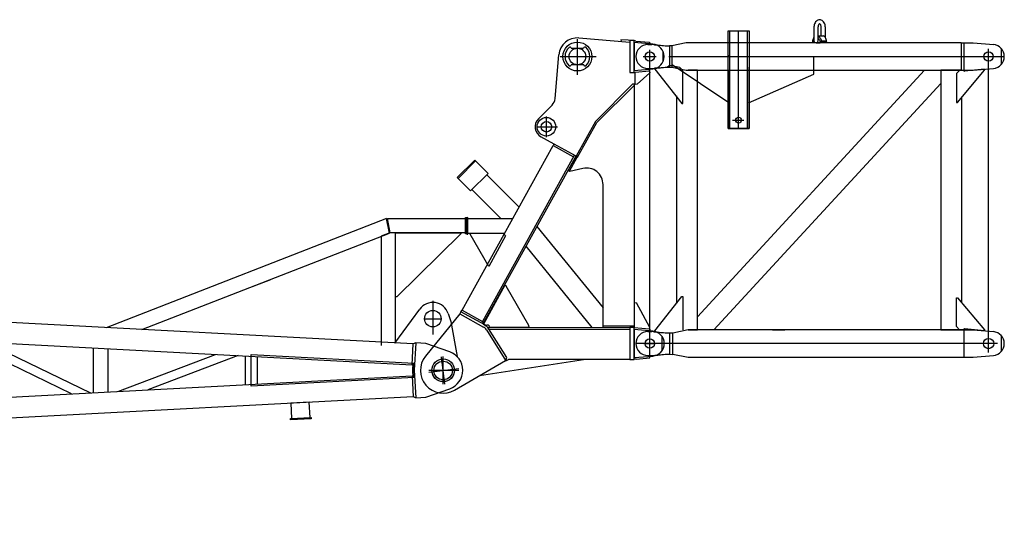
# Model space of a CAD drawing. Extents: x 12936 to 154086, y 9945 to 78013.
# Tile 31 of 64: x 82951 to 87716, y 33304 to 35748. Entities that reach past the tile are written whole.
import ezdxf

# ---------------------------------------------------------------- set-up
doc = ezdxf.new("R2010")
doc.units = 0
doc.header["$LTSCALE"] = 100
doc.header["$MEASUREMENT"] = 0
doc.linetypes.add('CENTER', pattern=[50.5, 30, -9, 2.5, -9])
doc.layers.get('0').update_dxf_attribs({"linetype": 'CONTINUOUS'})
for name, color, linetype in [('1', 7, 'CONTINUOUS'), ('11', 7, 'CONTINUOUS'), ('16', 7, 'CONTINUOUS')]:
    doc.layers.add(name, color=color, linetype=linetype)

# ---------------------------------------------------------------- blocks, each defined once
blk = doc.blocks.new('*G127127')
at = {"layer": '16', "color": 7, "linetype": 'CENTER'}
for p, q in [((85008.184747, 33983.411227), (84991.93389, 34115.763832)), ((84930.93031, 34041.519308), (85075.222203, 34059.236125))]:
    blk.add_line(p, q, dxfattribs=at)
at = {"layer": '16', "color": 7, "linetype": 'CONTINUOUS'}
blk.add_circle((85000.008545, 34050.001049), 55.004883, dxfattribs=at)
blk = doc.blocks.new('*G126126')
at = {"color": 7, "linetype": 'CONTINUOUS'}
blk.add_blockref('*G127127', (0, 0), dxfattribs=at)
blk = doc.blocks.new('*G128128')
at = {"layer": '16', "color": 7, "linetype": 'CONTINUOUS'}
blk.add_circle((85499.775577, 35229.371931), 44.993757, dxfattribs=at)
blk = doc.blocks.new('*G125125')
at = {"layer": '16', "color": 7, "linetype": 'CENTER'}
for p, q in [((85649.711057, 35481.347658), (85649.674203, 35653.75426)), ((85999.704669, 35538.619546), (85999.692056, 35602.503692)), ((85999.695725, 35539.295494), (85999.695211, 35601.050242)), ((85566.043238, 35569.435207), (85740.492337, 35569.478024)), ((85968.55247, 35569.517355), (86031.614267, 35569.531763)), ((85970.755524, 35569.520363), (86028.673125, 35569.521249)), ((85499.783638, 35179.347035), (85499.755085, 35279.498066)), ((85451.259374, 35229.360206), (85552.636849, 35229.382176)), ((85971.658164, 34179.520166), (86027.461619, 34179.532438)), ((86000.027416, 34153.256039), (86000.023668, 34206.409027))]:
    blk.add_line(p, q, dxfattribs=at)
at = {"layer": '16', "color": 7, "linetype": 'CONTINUOUS'}
for p, q in [((85656.840852, 35659.168008), (85903.720374, 35639.504988)), ((85895.664404, 35648.165264), (85860.489849, 35650.970474)), ((85860.489849, 35650.970474), (85861.454871, 35643.110997)), ((85903.713096, 35646.998456), (85895.664404, 35648.165264)), ((85923.709294, 35647.005432), (85903.713096, 35646.998456)), ((85903.713096, 35646.998456), (85903.752033, 35492.003391)), ((85923.748414, 35492.008878), (85923.709294, 35647.005432)), ((85933.036139, 35644.290854), (85923.709294, 35647.005432)), ((85933.036139, 35644.290854), (85999.125626, 35639.044531)), ((85619.318413, 35610.174986), (85679.962358, 35609.461808)), ((85903.720374, 35639.504988), (85903.752033, 35492.003391)), ((86014.017832, 35629.836298), (85923.710353, 35637.0025)), ((85923.710353, 35637.0025), (85923.739337, 35502.003269)), ((85999.125626, 35639.044531), (86000.090283, 35631.188032)), ((86063.68991, 35595.87919), (86063.700734, 35543.19783)), ((85541.548605, 35365.524644), (85560.020316, 35577.181437)), ((85680.069021, 35528.737097), (85619.425624, 35529.445809)), ((85923.739337, 35502.003269), (86014.050842, 35509.217244)), ((85999.150629, 35500.003689), (85998.185972, 35507.860188)), ((85903.752033, 35492.003391), (85928.747464, 35492.010622)), ((85903.752033, 35492.003391), (85923.748414, 35492.008878)), ((85928.751147, 35494.380737), (85998.740498, 35499.971466)), ((85928.912923, 35433.798885), (85928.751147, 35494.380737)), ((85999.995082, 35489.7537), (85938.762951, 35435.008316)), ((85998.740498, 35499.971466), (85999.995082, 35489.7537)), ((85916.746039, 35435.002587), (85736.905043, 35255.0844)), ((85743.935973, 35249.799865), (85923.72291, 35429.753052)), ((85928.755553, 35435.006709), (85916.746039, 35435.002587)), ((85923.721669, 35435.004982), (85923.999917, 34257.00794)), ((85938.762951, 35435.008316), (85928.912923, 35433.798885)), ((85460.87273, 35268.252678), (85527.109338, 35334.525376)), ((85736.905043, 35255.0844), (85644.121002, 35087.100745)), ((85650.750042, 35082.319987), (85743.935973, 35249.799865)), ((85537.818677, 35145.810867), (85473.181113, 35181.228024)), ((85092.348111, 34340.527099), (85533.083638, 35138.477147)), ((85092.348659, 34340.522632), (85533.083638, 35138.477147)), ((85537.2638, 35146.120553), (85533.083638, 35138.477147)), ((85533.083638, 35138.477147), (85631.132569, 35084.324157)), ((85644.121002, 35087.100745), (85537.818677, 35145.810867)), ((85634.368939, 35090.201379), (85190.39884, 34286.373573)), ((85638.121191, 35080.455016), (85197.40406, 34282.502844)), ((85605.416475, 35017.087482), (85643.155845, 35085.348562)), ((85611.293514, 35013.8526), (85649.031944, 35082.109031)), ((85642.370307, 35088.066085), (85638.121191, 35080.455016)), ((85649.031944, 35082.109031), (85641.391669, 35086.313135)), ((85649.031944, 35082.109031), (85650.750042, 35082.319987)), ((85067.824025, 34983.344931), (85152.651017, 35068.212833)), ((85152.651017, 35068.212833), (85067.824025, 34983.344931)), ((85157.245425, 35063.62052), (85072.418981, 34978.748152)), ((85152.651017, 35068.212833), (85157.245425, 35063.62052)), ((85217.722033, 35003.184282), (85152.651017, 35068.212833)), ((85676.230164, 35027.595827), (85612.420377, 35013.229284)), ((85072.418981, 34978.748152), (85067.824025, 34983.344931)), ((85067.824025, 34983.344931), (85132.895955, 34918.308936)), ((85132.895955, 34918.308936), (85217.722033, 35003.184282)), ((85211.216811, 34996.666916), (85368.124719, 34839.828127)), ((85612.420377, 35013.229284), (85605.416475, 35017.087482)), ((85773.80266, 34949.161788), (85773.753485, 34949.56228)), ((85773.967246, 34256.970209), (85773.800335, 34949.180717)), ((85139.393889, 34924.811806), (85279.89889, 34784.364687)), ((85114.103507, 34788.603407), (85114.032118, 34709.328806)), ((85120.018585, 34789.329688), (85114.103507, 34788.603407)), ((85120.044973, 34709.332617), (85120.018585, 34789.329688)), ((85120.023855, 34784.326537), (85337.511206, 34784.377961)), ((85454.004606, 34747.091508), (85773.943284, 34352.665785)), ((85114.032118, 34709.328806), (85120.044973, 34709.332617)), ((85120.040799, 34714.326835), (85298.832746, 34714.373943)), ((85129.429606, 34714.258533), (85258.498758, 34714.360365)), ((85130.03487, 34709.329053), (85129.429606, 34714.258533)), ((85220.279629, 34553.103642), (85130.03487, 34709.329053)), ((85302.096853, 34701.242861), (85220.279629, 34553.103642)), ((85258.498758, 34714.360365), (85294.359484, 34714.373285)), ((85720.748323, 34256.956346), (85401.014193, 34651.143922)), ((85298.661496, 34461.701491), (85194.755195, 34273.576241)), ((85305.66855, 34457.829928), (85298.661496, 34461.701491)), ((85414.816621, 34266.781083), (85305.66855, 34457.829928)), ((85923.971969, 34377.004197), (85933.83093, 34378.214725)), ((85933.83093, 34378.214725), (85998.039038, 34259.152705)), ((85080.403664, 34323.019941), (84914.614885, 34118.579806)), ((85086.207813, 34333.523934), (85080.403664, 34323.019941)), ((85080.403664, 34323.019941), (85195.225469, 34259.604157)), ((85086.207813, 34333.523934), (85092.348111, 34340.527099)), ((85201.029617, 34270.10815), (85086.207813, 34333.523934)), ((85092.348111, 34340.527099), (85190.398494, 34286.37459)), ((85190.398494, 34286.37459), (85194.746262, 34273.575144)), ((85194.746262, 34273.575144), (85197.40406, 34282.502844)), ((85194.755195, 34273.576241), (85208.172335, 34266.165591)), ((85415.784531, 34258.898082), (85414.816621, 34266.781083)), ((85773.965099, 34265.874867), (85923.997814, 34265.908557)), ((85209.052971, 34246.525117), (85303.118682, 34096.511514)), ((85216.479543, 34256.84032), (85893.610727, 34256.998085)), ((85307.548781, 34112.039803), (85219.219121, 34252.90184)), ((85902.015562, 34246.998139), (85223.020569, 34246.839553)), ((85224.834432, 34260.057411), (85415.784531, 34258.898082)), ((85227.76502, 34256.842949), (85904.006286, 34257.000507)), ((85902.015562, 34246.998139), (85903.977826, 34247.239074)), ((85924.002562, 34257.007941), (85904.006272, 34257.00171)), ((85904.006272, 34257.00171), (85904.0453, 34102.005901)), ((85999.248505, 34249.302379), (85923.996234, 34255.028617)), ((85924.033224, 34102.00642), (85924.002562, 34257.007941)), ((86014.311684, 34239.834043), (85924.003675, 34247.004563)), ((85924.003675, 34247.004563), (85924.032659, 34112.005332)), ((85924.876123, 34247.111686), (85924.905683, 34246.870944)), ((85998.039038, 34259.152705), (85999.248505, 34249.302379)), ((85999.408527, 34249.045315), (86000.373092, 34241.18956)), ((86058.016913, 34215.701994), (86058.034683, 34143.369303)), ((85924.032659, 34112.005332), (86014.33514, 34119.218955)), ((85055.500425, 33954.294023), (85302.054169, 34098.202487)), ((85176.604363, 34024.97835), (85678.495691, 34101.951715)), ((85303.118682, 34096.511514), (85307.548781, 34112.039803)), ((85303.118682, 34096.511514), (85315.505089, 34101.864942)), ((85904.045301, 34102.004897), (85315.505089, 34101.864942)), ((85904.0453, 34102.005901), (85924.033224, 34102.00642)), ((85933.365468, 34104.725049), (85924.17052, 34103.596051)), ((85933.365468, 34104.725049), (85999.44439, 34110.002179)), ((85999.44439, 34110.002179), (85998.479276, 34117.8624))]:
    blk.add_line(p, q, dxfattribs=at)
for centre, radius in [((85649.685058, 35569.452712), 69.996454), ((85649.693991, 35569.453808), 39.993832), ((85999.691353, 35569.523275), 22.496878), ((85999.738054, 35569.524475), 22.487235), ((85499.775577, 35229.371931), 25.494794), ((86000.020955, 34179.525259), 22.496878), ((85000.049231, 34049.300435), 44.9983)]:
    blk.add_circle(centre, radius, dxfattribs=at)
for centre, radius, start, end in [((85649.693991, 35569.453808), 89.998304, 85.447441, 175.07657), ((85649.693991, 35569.453808), 60.006564, 132.21871, -132.19955), ((85613.403334, 35609.448706), 5.960083, 7, 132.2176), ((85685.957164, 35609.464914), 6.004861, 47.734985, -179.97203), ((85649.693991, 35569.453808), 59.993803, -47.78339, 47.80377), ((86009.228416, 35569.527583), 60.502025, -85.42609, 85.46191), ((85613.421885, 35529.441606), 5.994937, -132.24106, 0.03857), ((85685.975167, 35529.462281), 5.950928, -173, -47.7572), ((85491.779856, 35369.843048), 49.955547, -44.99258, -4.96152), ((85499.775577, 35229.371931), 55.001244, 135.01501, -118.91652), ((85693.801472, 34949.550493), 79.952429, 0.00827, 102.68759), ((85309.348248, 34714.372953), 14.989018, -179.99931, -118.91187), ((85176.90864, 34226.386599), 49.93281, 32.075046, 61.115379), ((85214.984404, 34258.847979), 9.924316, 7, 132.94637), ((85176.858709, 34226.33785), 38.000099, 32.090084, 61.097084), ((86009.521756, 34179.529497), 60.502413, -85.43478, 85.46103), ((85000.049798, 34049.29582), 109.997535, 140.9585, -59.72961)]:
    blk.add_arc(centre, radius, start, end, dxfattribs=at)
at = {"color": 7, "linetype": 'CONTINUOUS'}
for name in ['*G128128', '*G126126']:
    blk.add_blockref(name, (0, 0), dxfattribs=at)
blk = doc.blocks.new('*G129129')
at = {"layer": '1', "color": 7, "linetype": 'CONTINUOUS'}
for p, q in [((86806.041473, 35741.24147), (86802.574973, 35737.49447)), ((86809.887473, 35744.17397), (86806.041473, 35741.24147)), ((86813.941973, 35746.22747), (86809.887473, 35744.17397)), ((86818.036973, 35747.40647), (86813.941973, 35746.22747)), ((86822.022473, 35747.77697), (86818.036973, 35747.40647)), ((86825.985473, 35747.40947), (86822.022473, 35747.77997)), ((86830.056473, 35746.22897), (86825.985473, 35747.40947)), ((86834.088473, 35744.17547), (86830.056473, 35746.22897)), ((86837.911973, 35741.24297), (86834.088473, 35744.17547)), ((86841.357473, 35737.49447), (86837.911973, 35741.24297)), ((86378.893973, 35221.40447), (86378.893973, 35694.52097)), ((86378.893973, 35694.52097), (86480.499473, 35694.52097)), ((86378.893973, 35662.44947), (86378.893973, 35694.52097)), ((86378.893973, 35694.52097), (86480.499473, 35694.52097)), ((86378.893973, 35636.02847), (86378.893973, 35694.52097)), ((86378.893973, 35694.52097), (86480.499473, 35694.52097)), ((86386.894973, 35221.40447), (86386.894973, 35694.52097)), ((86472.492473, 35221.40447), (86472.492473, 35694.52097)), ((86480.499473, 35694.52097), (86480.499473, 35221.40447)), ((86480.499473, 35694.52097), (86480.499473, 35675.57897)), ((86480.499473, 35694.52097), (86480.499473, 35636.02847)), ((86794.810973, 35717.75447), (86794.519973, 35712.66647)), ((86794.524473, 35712.66647), (86794.524473, 35646.15347)), ((86795.733473, 35722.98347), (86794.810973, 35717.75447)), ((86797.342973, 35728.15997), (86795.733473, 35722.98347)), ((86799.640973, 35733.07097), (86797.342973, 35728.15997)), ((86802.574973, 35737.49447), (86799.640973, 35733.07097)), ((86814.847973, 35714.82047), (86814.771473, 35712.66647)), ((86814.775973, 35646.15347), (86814.775973, 35712.66647)), ((86815.092473, 35717.03297), (86814.847973, 35714.82047)), ((86815.515473, 35719.22447), (86815.092473, 35717.03297)), ((86816.121473, 35721.30347), (86815.515473, 35719.22447)), ((86816.895473, 35723.17547), (86816.121473, 35721.30347)), ((86817.808973, 35724.76097), (86816.895473, 35723.17547)), ((86818.822973, 35726.00297), (86817.808973, 35724.76097)), ((86819.892473, 35726.87147), (86818.822973, 35726.00297)), ((86820.972473, 35727.36947), (86819.892473, 35726.87147)), ((86822.022473, 35727.52547), (86820.972473, 35727.36947)), ((86823.051473, 35727.37397), (86822.022473, 35727.52997)), ((86824.107473, 35726.87447), (86823.051473, 35727.37397)), ((86825.152973, 35726.00447), (86824.107473, 35726.87447)), ((86826.145973, 35724.76247), (86825.152973, 35726.00447)), ((86827.039973, 35723.17697), (86826.145973, 35724.76247)), ((86827.797473, 35721.30347), (86827.039973, 35723.17697)), ((86828.389973, 35719.22597), (86827.797473, 35721.30347)), ((86828.805473, 35717.03447), (86828.389973, 35719.22597)), ((86829.042473, 35714.82047), (86828.805473, 35717.03447)), ((86829.117473, 35712.66647), (86829.042473, 35714.82047)), ((86829.117473, 35669.02397), (86829.117473, 35712.66647)), ((86844.276473, 35733.07097), (86841.357473, 35737.49447)), ((86846.560973, 35728.16147), (86844.276473, 35733.07097)), ((86848.161473, 35722.98347), (86846.560973, 35728.16147)), ((86849.080973, 35717.75447), (86848.161473, 35722.98347)), ((86849.368973, 35712.66647), (86849.080973, 35717.75447)), ((86849.368973, 35712.66647), (86849.368973, 35661.52547)), ((86788.546973, 35641.62947), (86789.037473, 35644.93997)), ((86788.807973, 35643.52547), (86795.646473, 35638.00547)), ((86789.037473, 35644.93997), (86789.665973, 35648.14997)), ((86789.665973, 35648.14997), (86790.424973, 35651.21297)), ((86790.424973, 35651.21297), (86791.305473, 35654.09147)), ((86791.305473, 35654.09147), (86792.293973, 35656.75397)), ((86792.293973, 35656.75397), (86793.372473, 35659.17047)), ((86793.372473, 35659.17047), (86794.524473, 35661.32447)), ((86814.775973, 35669.02397), (86839.348973, 35669.02397)), ((86814.775973, 35666.58797), (86817.759473, 35664.81947)), ((86814.775973, 35657.79947), (86816.598473, 35656.16897)), ((86816.598473, 35656.16897), (86818.332473, 35654.23097)), ((86817.759473, 35664.81947), (86820.649973, 35662.53497)), ((86818.332473, 35654.23097), (86819.940473, 35652.00047)), ((86819.940473, 35652.00047), (86821.389473, 35649.50447)), ((86820.649973, 35662.53497), (86823.372473, 35659.74647)), ((86821.389473, 35649.50447), (86822.650973, 35646.77897)), ((86822.650973, 35646.77897), (86823.697973, 35643.87347)), ((86823.372473, 35659.74647), (86825.856473, 35656.48847)), ((86823.697973, 35643.87347), (86824.513973, 35640.83897)), ((86831.557973, 35643.52547), (86825.058473, 35638.00547)), ((86825.856473, 35656.48847), (86828.031473, 35652.82097)), ((86828.031473, 35652.82097), (86829.847973, 35648.82497)), ((86829.847973, 35648.82497), (86831.265473, 35644.59497)), ((86831.265473, 35644.59497), (86832.265973, 35640.23447)), ((86855.238473, 35643.52547), (86831.557973, 35643.52547)), ((86841.538973, 35668.69997), (86839.330973, 35669.02547)), ((86843.799473, 35667.67847), (86841.538973, 35668.69997)), ((86846.047973, 35665.91747), (86843.799473, 35667.67847)), ((86848.210973, 35663.41097), (86846.047973, 35665.91747)), ((86850.216473, 35660.20547), (86848.210973, 35663.41097)), ((86851.996973, 35656.39247), (86850.216473, 35660.20547)), ((86853.499973, 35652.09947), (86851.996973, 35656.39247)), ((86854.693973, 35647.48097), (86853.499973, 35652.09947)), ((86855.565473, 35642.69597), (86854.693973, 35647.48097)), ((85990.696973, 35627.52197), (86009.707973, 35627.52197)), ((86019.658973, 35627.02847), (86022.421973, 35626.75097)), ((86022.421973, 35626.75097), (86025.795473, 35626.41347)), ((86025.795473, 35626.41347), (86029.777973, 35626.01447)), ((86029.777973, 35626.01447), (86034.369473, 35625.55547)), ((86034.369473, 35625.55547), (86039.569973, 35625.03497)), ((86039.569973, 35625.03497), (86045.380973, 35624.45447)), ((86045.380973, 35624.45447), (86051.797973, 35623.81397)), ((86051.797973, 35623.81397), (86058.823973, 35623.11197)), ((86058.823973, 35623.11197), (86066.457473, 35622.34847)), ((86066.457473, 35622.34847), (86074.695473, 35621.52647)), ((86074.695473, 35621.52647), (86094.754973, 35621.52647)), ((86105.934473, 35621.70947), (86094.754973, 35621.52647)), ((86094.754973, 35621.52647), (86094.754973, 35517.53147)), ((86175.833893, 35636.199194), (86105.934473, 35621.70947)), ((86106.204473, 35621.77247), (86106.204473, 35517.27497)), ((87507.550973, 35636.02847), (86175.869283, 35636.02847)), ((86788.200473, 35638.26047), (86788.546973, 35641.62947)), ((86795.425973, 35640.12497), (86795.425973, 35641.04447)), ((86795.425973, 35639.19497), (86795.425973, 35640.12497)), ((86795.425973, 35638.25447), (86795.425973, 35639.19497)), ((86795.425973, 35637.30497), (86795.425973, 35638.25447)), ((86795.425973, 35636.34947), (86795.425973, 35637.30497)), ((86795.425973, 35635.38947), (86795.425973, 35636.34947)), ((86795.646473, 35638.00547), (86798.644973, 35638.00547)), ((86804.719973, 35636.02847), (86825.308973, 35636.02847)), ((86824.513973, 35640.83897), (86825.092973, 35637.73247)), ((86832.265973, 35640.23447), (86832.852473, 35635.84547)), ((86855.869973, 35638.00547), (86832.619973, 35638.00547)), ((86856.121973, 35637.89597), (86855.565473, 35642.69597)), ((87507.550973, 35636.02847), (87507.550973, 35503.02947)), ((87507.550973, 35636.02847), (87521.376473, 35636.02847)), ((87521.376473, 35503.02947), (87521.376473, 35636.02847)), ((87521.376473, 35636.02847), (87565.692473, 35636.02847)), ((87565.692473, 35636.02847), (87662.878973, 35627.29397)), ((87700.690973, 35608.45247), (87700.690973, 35530.60547)), ((86378.893973, 35575.51997), (86378.893973, 35569.52447)), ((86793.109973, 35484.66347), (86793.109973, 35569.52447)), ((85990.696973, 35511.52547), (86009.707973, 35511.52547)), ((86019.658973, 35512.01897), (86022.421973, 35512.29497)), ((86022.421973, 35512.29497), (86025.795473, 35512.63247)), ((86083.768973, 35515.75547), (86024.694473, 35512.52297)), ((86024.694473, 35512.52297), (86024.694473, 35507.52497)), ((86024.694473, 35507.52497), (86155.513973, 35342.36297)), ((86025.795473, 35512.63247), (86029.777973, 35513.03147)), ((86029.777973, 35513.03147), (86034.369473, 35513.49047)), ((86034.369473, 35513.49047), (86039.569973, 35514.01097)), ((86039.569973, 35514.01097), (86045.380973, 35514.59297)), ((86045.380973, 35514.59297), (86051.797973, 35515.23647)), ((86051.797973, 35515.23647), (86058.823973, 35515.93997)), ((86058.823973, 35515.93997), (86066.457473, 35516.70497)), ((86066.457473, 35516.70497), (86074.695473, 35517.53147)), ((86074.695473, 35517.53147), (86094.754973, 35517.53147)), ((86093.070473, 35524.89197), (86083.768973, 35515.75547)), ((86094.754973, 35517.53147), (86106.204473, 35517.27497)), ((86145.516473, 35516.68847), (86097.552473, 35526.22847)), ((86106.204473, 35517.27497), (86175.277345, 35503.02947)), ((86382.327473, 35344.52447), (86108.895473, 35529.52397)), ((86160.513473, 35502.52547), (86145.516473, 35516.68847)), ((86160.513473, 35342.36297), (86160.513473, 35502.52547)), ((86175.277345, 35503.02947), (87507.550973, 35503.02947)), ((86230.495973, 35503.02947), (86185.113473, 35503.02947)), ((86230.495973, 34246.02797), (86230.495973, 35503.02947)), ((86230.504973, 34309.67597), (87329.407973, 35503.01147)), ((86378.893973, 35503.02947), (86378.893973, 35418.82847)), ((86480.494973, 35508.64097), (86480.494973, 35517.68747)), ((86480.494973, 35221.40447), (86480.494973, 35508.64097)), ((86793.109973, 35484.66347), (86793.109973, 35503.02947)), ((87329.407973, 35503.01147), (87408.903473, 35503.01147)), ((87408.894473, 35503.02947), (87408.894473, 34246.02797)), ((87510.495473, 35503.02947), (87408.894473, 35503.02947)), ((87408.903473, 35503.01147), (87408.903473, 35439.35447)), ((87499.197473, 35502.36047), (87484.195973, 35487.36497)), ((87489.195473, 35347.36247), (87619.945973, 35502.88247)), ((87519.681473, 35502.36047), (87499.197473, 35502.36047)), ((87507.550973, 35503.02947), (87521.376473, 35503.02947)), ((87510.495473, 35502.97397), (87510.495473, 35503.02947)), ((87519.681473, 35500.69397), (87519.681473, 35502.36047)), ((87521.376473, 35503.02947), (87565.692473, 35503.02947)), ((87619.945973, 35507.88197), (87523.005473, 35497.71047)), ((87565.692473, 35503.02947), (87662.878973, 35511.76397)), ((87619.945973, 35502.88247), (87619.945973, 35507.88197)), ((86378.893973, 35487.83147), (86378.893973, 35499.23897)), ((86378.893973, 35499.23897), (86378.893973, 35221.40447)), ((86477.061473, 35344.52447), (86793.109973, 35484.66347)), ((86477.061473, 35344.52447), (86793.109973, 35484.66347)), ((87484.195973, 35487.36497), (87484.195973, 35347.36247)), ((87408.903473, 35439.35447), (86310.000473, 34246.01897)), ((86128.894973, 35379.85397), (86128.894973, 34373.093485)), ((87510.495473, 34376.30747), (87510.495473, 35372.74997)), ((86155.513973, 35342.36297), (86160.513473, 35342.36297)), ((86480.499473, 35346.04397), (86480.499473, 35308.48847)), ((87484.195973, 35347.36247), (87489.195473, 35347.36247)), ((86378.893973, 35287.58747), (86378.893973, 35221.40447)), ((86480.499473, 35221.40447), (86378.893973, 35221.40447)), ((86378.893973, 35221.40447), (86480.494973, 35221.40447)), ((86378.893973, 35221.40447), (86439.840473, 35221.40447)), ((86024.689973, 34241.53397), (86155.509473, 34406.69447)), ((86155.509473, 34406.69447), (86160.508973, 34406.69447)), ((86160.508973, 34406.69447), (86160.508973, 34246.53197)), ((87484.195973, 34261.69247), (87484.195973, 34401.69497)), ((87484.195973, 34401.69497), (87489.195473, 34401.69497)), ((87489.195473, 34401.69497), (87619.945973, 34246.17497)), ((86230.504973, 34246.01897), (86230.504973, 34309.67597)), ((87499.197473, 34246.68797), (87484.195973, 34261.69247)), ((85990.696973, 34237.53197), (86009.707973, 34237.53197)), ((86019.658973, 34237.02947), (86022.421973, 34236.75197)), ((86022.421973, 34236.75197), (86025.795473, 34236.41597)), ((86024.689973, 34236.53447), (86024.689973, 34241.53397)), ((86025.795473, 34236.41597), (86029.777973, 34236.01697)), ((86029.777973, 34236.01697), (86034.369473, 34235.55797)), ((86034.369473, 34235.55797), (86039.569973, 34235.03897)), ((86039.569973, 34235.03897), (86045.380973, 34234.45697)), ((86045.380973, 34234.45697), (86051.797973, 34233.81647)), ((86051.797973, 34233.81647), (86058.823973, 34233.11297)), ((86058.823973, 34233.11297), (86066.457473, 34232.35097)), ((86066.457473, 34232.35097), (86074.695473, 34231.52597)), ((86074.695473, 34231.52597), (86094.754973, 34231.52597)), ((86094.754973, 34231.52597), (86111.202473, 34231.78247)), ((86094.754973, 34231.52597), (86094.754973, 34127.53247)), ((86111.202473, 34231.78247), (86185.113473, 34247.02697)), ((86111.202473, 34127.27597), (86111.202473, 34231.78247)), ((86185.113473, 34246.02797), (86230.495973, 34246.02797)), ((87507.550973, 34246.02797), (86185.113473, 34246.02797)), ((86310.000473, 34246.01897), (86230.504973, 34246.01897)), ((86594.427473, 34246.02797), (86623.924973, 34246.02797)), ((86623.924973, 34246.02797), (86653.428473, 34246.02797)), ((87408.894473, 34246.02797), (87510.495473, 34246.02797)), ((87519.681473, 34246.68797), (87499.197473, 34246.68797)), ((87507.550973, 34246.02797), (87521.376473, 34246.02797)), ((87519.681473, 34248.36347), (87519.681473, 34246.68797)), ((87521.376473, 34113.03047), (87521.376473, 34246.02797)), ((87521.376473, 34246.02797), (87565.692473, 34246.02797)), ((87619.945973, 34241.17547), (87523.005473, 34251.33797)), ((87565.692473, 34246.02797), (87662.878973, 34237.29497)), ((87619.945973, 34246.17497), (87619.945973, 34241.17547)), ((87700.690973, 34218.45347), (87700.690973, 34140.60497)), ((85990.696973, 34121.52647), (86009.707973, 34121.52647)), ((86019.658973, 34122.02897), (86022.421973, 34122.30497)), ((86022.421973, 34122.30497), (86025.795473, 34122.64097)), ((86025.795473, 34122.64097), (86029.777973, 34123.03847)), ((86029.777973, 34123.03847), (86034.369473, 34123.49597)), ((86034.369473, 34123.49597), (86039.569973, 34124.01647)), ((86039.569973, 34124.01647), (86045.380973, 34124.59697)), ((86045.380973, 34124.59697), (86051.797973, 34125.23897)), ((86051.797973, 34125.23897), (86058.823973, 34125.94247)), ((86058.823973, 34125.94247), (86066.457473, 34126.70597)), ((86066.457473, 34126.70597), (86074.695473, 34127.53247)), ((86074.695473, 34127.53247), (86094.754973, 34127.53247)), ((86094.754973, 34127.53247), (86111.202473, 34127.292007)), ((86185.131473, 34111.96847), (86110.932473, 34127.34797)), ((87565.692473, 34113.03047), (87662.878973, 34121.76347)), ((86185.113473, 34113.03047), (87507.550973, 34113.03047)), ((87507.550973, 34113.03047), (87521.376473, 34113.03047)), ((87521.376473, 34113.03047), (87555.690473, 34113.03047)), ((87555.690473, 34113.03047), (87565.692473, 34113.03047))]:
    blk.add_line(p, q, dxfattribs=at)
at = {"layer": '1', "color": 7, "linetype": 'CENTER'}
for p, q in [((86429.695973, 35221.40447), (86429.695973, 35694.52097)), ((85999.695473, 34121.535814), (85999.695473, 35601.05447)), ((85970.751473, 35569.52447), (86028.681473, 35569.52447)), ((86092.905473, 35569.52447), (87715.692208, 35569.52447)), ((86399.502473, 35261.40347), (86455.395473, 35261.40347))]:
    blk.add_line(p, q, dxfattribs=at)
at = {"layer": '1', "color": 7, "linetype": 'CONTINUOUS'}
for centre, radius in [((85999.695473, 35569.52447), 22.499085), ((87639.688973, 35569.52447), 22.499085), ((86429.691473, 35261.40347), 14.002991), ((86429.695973, 35261.40347), 14.002991), ((85999.695473, 34179.53447), 22.499085), ((87639.688973, 34179.53447), 24.998473)]:
    blk.add_circle(centre, radius, dxfattribs=at)
for centre, radius, start, end in [((86804.650973, 35646.15347), 10.125732, 180, 0), ((85990.696973, 35569.52447), 57.998656, 90, 180), ((86009.707973, 35527.52897), 99.995954, 84.290489, 90.002129), ((87657.688973, 35569.52447), 58.003234, 0, 84.865341), ((85990.696973, 35569.52447), 57.998656, 180, -90), ((87657.688973, 35569.52447), 57.993414, -84.86673, -0.0022), ((86009.707973, 35611.52897), 100.003051, -90, -84.28888), ((86096.572973, 35521.33247), 4.992828, 78.686928, 134.53772), ((87522.684473, 35500.69397), 3.00293, 180, -83.87207), ((85990.696973, 34179.53447), 57.998656, 90, 180), ((86009.707973, 34137.52997), 99.995954, 84.290489, 90.002129), ((87522.675473, 34248.36347), 2.993662, 83.68129, -179.99786), ((87657.688973, 34179.52397), 58.003234, 0, 84.865341), ((85990.696973, 34179.53447), 57.998656, 180, -90), ((87657.688973, 34179.52397), 57.993414, -84.86673, -0.0022), ((86009.707973, 34221.52847), 100.003051, -90, -84.28836)]:
    blk.add_arc(centre, radius, start, end, dxfattribs=at)
at = {"layer": '11', "color": 7, "linetype": 'CENTER'}
for p, q in [((87639.688973, 34136.941142), (87639.688973, 35606.46435)), ((87683.271942, 34179.53447), (85932.698317, 34179.53447))]:
    blk.add_line(p, q, dxfattribs=at)
blk = doc.blocks.new('*G137137')
at = {"layer": '16', "color": 7, "linetype": 'CONTINUOUS'}
blk.add_circle((84999.955, 34049.370289), 44.9983, dxfattribs=at)
blk = doc.blocks.new('*G136136')
at = {"color": 7, "linetype": 'CONTINUOUS'}
blk.add_blockref('*G137137', (0, 0), dxfattribs=at)
blk = doc.blocks.new('*G140140')
at = {"layer": '16', "color": 7, "linetype": 'CONTINUOUS'}
for p, q in [((84855.073, 34178.551189), (73109.974, 34795.790389)), ((85108.1425, 34710.069889), (85108.1425, 34790.067889)), ((85108.1425, 34790.067889), (85114.1395, 34790.067889)), ((85114.1395, 34790.067889), (85114.1395, 34710.069889)), ((84726.523, 34784.333389), (83369.369326, 34255.217141)), ((84739.6885, 34714.331389), (84726.523, 34784.333389)), ((84730.4605, 34785.069889), (85108.1425, 34785.069889)), ((84743.617, 34715.067889), (84730.4605, 34785.069889)), ((85108.1425, 34785.069889), (85108.1425, 34715.067889)), ((73110.304, 34694.028889), (84849.8725, 34077.087739)), ((83541.45832, 34247.178538), (84739.6885, 34714.331389)), ((84741.5845, 34715.067889), (84700, 34698.858889)), ((84700, 34698.858889), (84700, 34170.883639)), ((84770.002, 34715.067889), (84741.5845, 34715.067889)), ((85108.1425, 34715.067889), (84743.617, 34715.067889)), ((84835.0045, 34715.072389), (84770.002, 34715.072389)), ((84770.002, 34715.072389), (85085.008, 34715.072389)), ((84770.002, 34406.087089), (84770.002, 34715.067889)), ((84770.002, 34183.021918), (84770.002, 34715.067889)), ((85085.008, 34710.074389), (84775, 34406.087089)), ((85085.008, 34715.072389), (85085.008, 34710.074389)), ((85114.1395, 34710.069889), (85108.1425, 34710.069889)), ((84076.6645, 34455.841489), (84165.718, 34490.553739)), ((84775, 34406.087089), (84770.002, 34406.087089)), ((84766.2205, 34181.013889), (84886.5205, 34346.120089)), ((85024.2805, 34325.250589), (85037.245, 34287.009139)), ((85037.245, 34287.009139), (85067.182, 34117.242889)), ((84700, 34259.864839), (84700, 34186.699339)), ((83201.5525, 33936.426139), (82674.424, 34191.414289)), ((82789.0705, 34185.390139), (83293.7275, 33941.269339)), ((84849.8725, 34077.087739), (84855.1915, 34178.551189)), ((84866.9845, 34182.936439), (84855.073, 34178.551189)), ((84866.9845, 34182.936439), (84860.008, 34050.070639)), ((84916.9165, 34180.313539), (84866.9845, 34182.936439)), ((84916.9165, 34180.313539), (84866.9845, 34182.936439)), ((85031.7415, 34139.609239), (84916.9165, 34180.313539)), ((85031.7415, 34139.609239), (84916.9165, 34180.313539)), ((83307.493, 33941.992639), (83307.493, 34158.143989)), ((83377.489, 34154.468239), (83377.489, 33945.673039)), ((83425.5595, 33948.199939), (83898.091, 34127.107639)), ((84008.4475, 34121.307739), (83571.49, 33955.867339)), ((84041.1055, 34119.591139), (84041.1055, 33980.549989)), ((84071.2525, 33973.729339), (84071.2525, 34126.407289)), ((84071.2525, 34126.407289), (84859.834, 34084.965889)), ((84101.401, 33983.717689), (84101.401, 34116.423439)), ((84853.846, 34085.281789), (84851.9965, 34050.065989)), ((84859.834, 34084.965889), (84858.0025, 34050.088939)), ((73110.304, 33406.106989), (84849.8725, 34023.048739)), ((84849.8725, 34023.048739), (84855.1915, 33921.590089)), ((84851.9965, 34050.065989), (84853.846, 34014.859339)), ((84858.0025, 34050.088939), (84859.834, 34015.175239)), ((84860.008, 34050.070639), (84866.9845, 33917.204689)), ((84859.834, 34015.175239), (84071.2525, 33973.729339)), ((84916.9165, 33919.827739), (85031.7415, 33960.527389)), ((84855.073, 33921.590089), (73109.974, 33304.350739)), ((84351.688, 33895.135939), (84262.9195, 33890.471239)), ((84262.9195, 33890.471239), (84266.8, 33816.574489)), ((84355.579, 33821.239039), (84351.688, 33895.135939)), ((84866.9845, 33917.204689), (84855.073, 33921.590089)), ((84866.9845, 33917.204689), (84916.9165, 33919.827739)), ((84261.253, 33816.281539), (84361.1185, 33821.527489)), ((84261.5725, 33810.289339), (84261.253, 33816.281539)), ((84361.1185, 33815.535439), (84261.5725, 33810.289339)), ((84266.8, 33816.574489), (84355.579, 33821.239039)), ((84361.1185, 33821.527489), (84361.1185, 33815.535439))]:
    blk.add_line(p, q, dxfattribs=at)
at = {"layer": '16', "color": 7, "linetype": 'CENTER'}
for p, q in [((84950.0035, 34385.652589), (84950.0035, 34223.485189)), ((84910.0045, 34300.078189), (84990.0025, 34300.078189)), ((85000, 33982.980739), (85000, 34116.327289)), ((84930.403, 34050.070639), (85075.7785, 34050.070639))]:
    blk.add_line(p, q, dxfattribs=at)
at = {"layer": '16', "color": 7, "linetype": 'CONTINUOUS'}
for centre, radius in [((84950.0035, 34300.069039), 39.99939), ((85000, 34050.070639), 55.004883)]:
    blk.add_circle(centre, radius, dxfattribs=at)
for centre, radius, start, end in [((84950.0035, 34300.069039), 78.429236, 18.728359, 144.04294), ((85000, 34050.070639), 95.004273, 0, 70.480637), ((85000, 34050.070639), 95.002571, -70.48337, -0.00183)]:
    blk.add_arc(centre, radius, start, end, dxfattribs=at)
blk = doc.blocks.new('*G138138')
at = {"color": 7, "linetype": 'CONTINUOUS'}
blk.add_blockref('*G140140', (0, 0), dxfattribs=at)
blk = doc.blocks.new('*G135135')
at = {"color": 7, "linetype": 'CONTINUOUS'}
for name in ['*G138138', '*G136136']:
    blk.add_blockref(name, (0, 0), dxfattribs=at)

msp = doc.modelspace()

# ---------------------------------------------------------------- block references
at = {"color": 7, "linetype": 'CONTINUOUS'}
for name in ['*G129129', '*G125125', '*G135135']:
    msp.add_blockref(name, (0, 0), dxfattribs=at)

doc.saveas('drawing.dxf')
